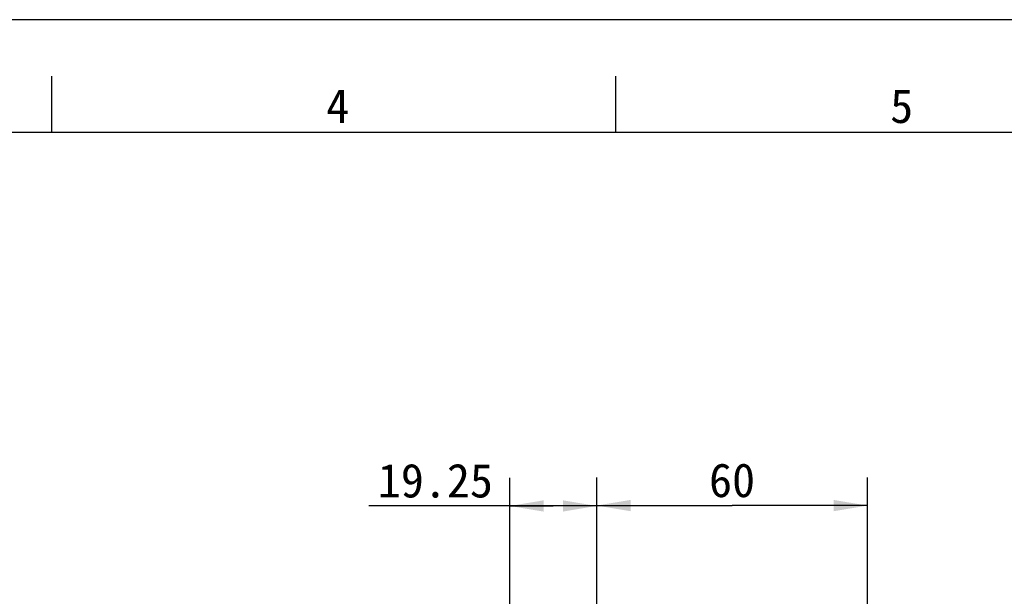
# Model space of a CAD drawing. Header units: millimetres. Extents: x 0 to 594, y 0 to 420.
# Tile 36 of 56: x 142 to 229, y 369 to 420. Entities that reach past the tile are written whole.
import ezdxf
from ezdxf.enums import TextEntityAlignment as Align

# ---------------------------------------------------------------- set-up
doc = ezdxf.new("R2010")
doc.units = ezdxf.units.MM
doc.header["$LTSCALE"] = 32.67
doc.layers.get('0').update_dxf_attribs({"linetype": 'CONTINUOUS'})
doc.layers.add('51__DRAFT_DIMS', color=7, linetype='CONTINUOUS')
doc.styles.get("Standard").update_dxf_attribs({"font": 'simfang.ttf'})
doc.styles.add('TEXTSTYLE_2', font='simfang.ttf')
doc.dimstyles.new('DIMSTYLE_1', dxfattribs={"dimtxt": 3, "dimasz": 3, "dimexe": 2.5, "dimexo": 0.5, "dimgap": 0.75, "dimtad": 1, "dimlfac": 2.5, "dimdsep": 46, "dimtxsty": 'STANDARD', "dimblk": '_FILLED', "dimblk1": '_FILLED', "dimblk2": '_FILLED', "dimcen": 0.09, "dimclrt": 3, "dimazin": 2, "dimtp": 0.3, "dimtm": 0.3, "dimtfac": 1, "dimtofl": 0, "dimtmove": 0, "dimatfit": 3, "dimldrblk": '_FILLED', "dimfxl": 1, "dimtolj": 1, "dimarcsym": 0})
doc.dimstyles.new('DIMSTYLE_2', dxfattribs={"dimtxt": 3, "dimasz": 3, "dimexe": 2.5, "dimexo": 0.5, "dimgap": 0.75, "dimtad": 1, "dimlfac": 2.5, "dimdsep": 46, "dimtxsty": 'STANDARD', "dimblk": '_FILLED', "dimblk1": '_FILLED', "dimblk2": '_FILLED', "dimcen": 0.09, "dimclrt": 3, "dimazin": 2, "dimtp": 0.2, "dimtm": 0.2, "dimtfac": 1, "dimtofl": 0, "dimtmove": 0, "dimatfit": 3, "dimldrblk": '_FILLED', "dimfxl": 1, "dimtolj": 1, "dimarcsym": 0})

# ---------------------------------------------------------------- blocks, each defined once
blk = doc.blocks.new('_FILLED')
at = {"color": 0, "linetype": 'ByBlock'}
blk.add_solid([(0, 0), (-1, 0.167), (-1, -0.167)], dxfattribs=at)
blk = doc.blocks.new('*D1')
at = {"layer": '51__DRAFT_DIMS', "color": 4}
for p, q in [((192.939, 351.317), (192.939, 379.443)), ((216.939, 351.317), (216.939, 379.443)), ((192.939, 376.943), (204.939, 376.943)), ((216.939, 376.943), (204.939, 376.943))]:
    blk.add_line(p, q, dxfattribs=at)
at = {"layer": '51__DRAFT_DIMS', "color": 4, "xscale": 3, "yscale": 3, "zscale": 3, "rotation": 180}
blk.add_blockref('_FILLED', (192.939, 376.943), dxfattribs=at)
at = {"layer": '51__DRAFT_DIMS', "color": 4, "xscale": 3, "yscale": 3, "zscale": 3}
blk.add_blockref('_FILLED', (216.939, 376.943), dxfattribs=at)
at = {"layer": '51__DRAFT_DIMS', "color": 3}
blk.add_text('60', height=3, dxfattribs=at).set_placement((204.939, 377.693), align=Align.CENTER)
blk = doc.blocks.new('*D2')
at = {"layer": '51__DRAFT_DIMS', "color": 4}
for p, q in [((185.239, 352.717), (185.239, 379.409)), ((192.939, 351.317), (192.939, 379.409)), ((189.089, 376.909), (172.723, 376.909)), ((185.239, 376.909), (189.089, 376.909)), ((192.939, 376.909), (189.089, 376.909))]:
    blk.add_line(p, q, dxfattribs=at)
at = {"layer": '51__DRAFT_DIMS', "color": 4, "xscale": 3, "yscale": 3, "zscale": 3, "rotation": 180}
blk.add_blockref('_FILLED', (185.239, 376.909), dxfattribs=at)
at = {"layer": '51__DRAFT_DIMS', "color": 4, "xscale": 3, "yscale": 3, "zscale": 3}
blk.add_blockref('_FILLED', (192.939, 376.909), dxfattribs=at)
at = {"layer": '51__DRAFT_DIMS', "color": 3}
blk.add_text('19.25', height=3, dxfattribs=at).set_placement((183.739, 377.659), align=Align.RIGHT)

msp = doc.modelspace()

# ---------------------------------------------------------------- linework, layer by layer
at = {"color": 7}
for p, q in [((594, 420), (0, 420)), ((144.6373, 410), (144.6373, 414.9999)), ((194.6373, 410), (194.6373, 414.9999)), ((584, 410), (25, 410))]:
    msp.add_line(p, q, dxfattribs=at)

# ---------------------------------------------------------------- texts
at = {"color": 3, "style": 'TEXTSTYLE_2'}
for s, p in [('4', (168.9562, 410.847)), ('5', (218.9562, 410.847))]:
    msp.add_text(s, height=3, dxfattribs=at).set_placement(p)

# ---------------------------------------------------------------- dimensions: what is measured, and where the dimension line sits
at = {"layer": '51__DRAFT_DIMS', "color": 4}
for base, p1, p2, dimstyle, picture, middle in [((192.9388, 376.9092), (185.2388, 352.2166), (192.9388, 350.8166), 'DIMSTYLE_2', '*D2', (178.3071, 376.9092)), ((216.9388, 376.9429), (192.9388, 350.8166), (216.9388, 350.8166), 'DIMSTYLE_1', '*D1', (204.9066, 376.9429))]:
    dim = msp.add_linear_dim(base=base, p1=p1, p2=p2, dimstyle=dimstyle, dxfattribs=at)
    dim.commit()
    dim.dimension.update_dxf_attribs({"geometry": picture, "text_midpoint": middle, "dimtype": 160})

doc.saveas('drawing.dxf')
